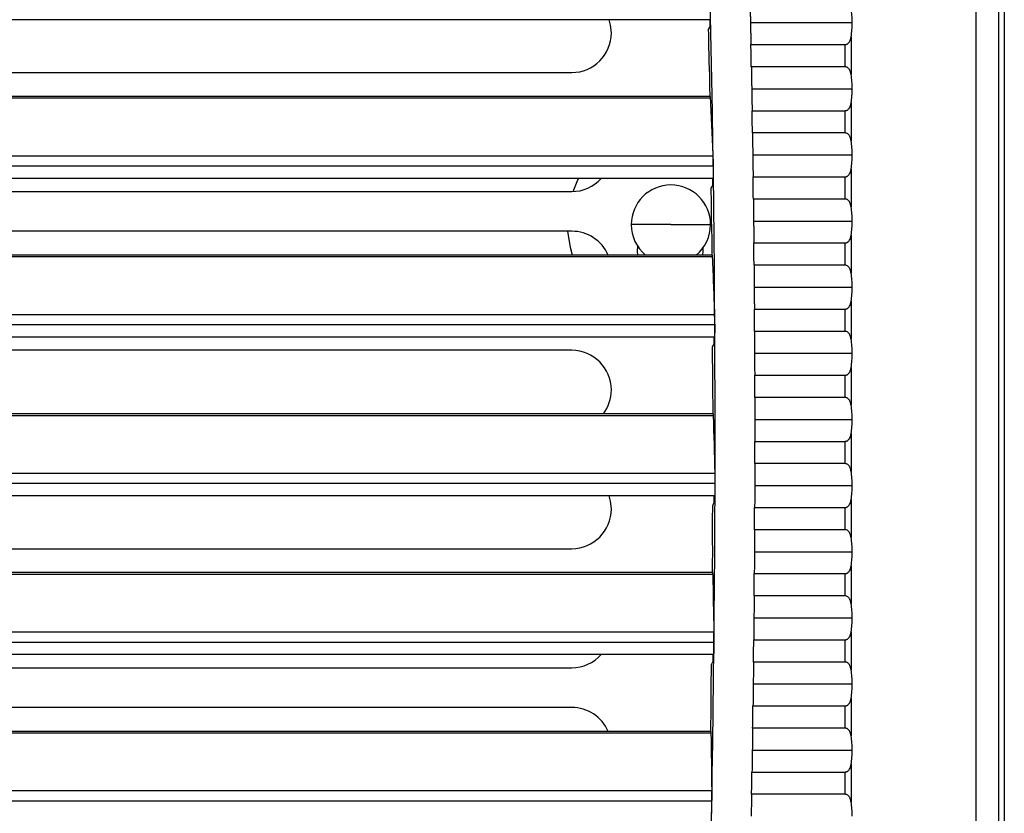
# Model space of a CAD drawing. Header units: millimetres. Extents: x 0 to 2794, y 0 to 2159.
# Tile 31 of 66: x 1205 to 1298, y 1434 to 1509. Entities that reach past the tile are written whole.
import ezdxf

# ---------------------------------------------------------------- set-up
doc = ezdxf.new("R2010")
doc.units = ezdxf.units.MM
doc.header["$LTSCALE"] = 10

msp = doc.modelspace()

# ---------------------------------------------------------------- linework, layer by layer
for p, q in [((1297.496, 1788.063), (1297.496, 1247.938)), ((1298.039, 1788.063), (1298.039, 1247.938)), ((1295.333, 1689.945), (1295.333, 1264.758)), ((1270.253, 1508.679), (950.286, 1508.679)), ((1274.042, 1508.404), (1283.66, 1508.404)), ((1283.556, 1507.073), (1283.556, 1503.485)), ((1274.084, 1506.331), (1282.981, 1506.331)), ((1282.981, 1504.227), (1282.981, 1506.331)), ((1282.981, 1504.227), (1274.124, 1504.227)), ((1119.645, 1503.688), (1257.145, 1503.688)), ((1270.224, 1501.424), (1112.286, 1501.424)), ((1274.162, 1502.154), (1283.66, 1502.154)), ((1270.241, 1501.257), (1112.275, 1501.257)), ((1283.556, 1500.823), (1283.556, 1497.235)), ((1274.197, 1500.081), (1282.981, 1500.081)), ((1282.981, 1497.977), (1282.981, 1500.081)), ((1282.981, 1497.977), (1274.23, 1497.977)), ((950.049, 1495.826), (1270.49, 1495.826)), ((1274.261, 1495.904), (1283.66, 1495.904)), ((1270.514, 1494.832), (950.025, 1494.832)), ((1283.556, 1494.573), (1283.556, 1490.985)), ((1270.509, 1493.679), (950.03, 1493.679)), ((1274.289, 1493.831), (1282.981, 1493.831)), ((1282.981, 1491.727), (1282.981, 1493.831)), ((1119.645, 1492.438), (1257.145, 1492.438)), ((1282.981, 1491.727), (1274.315, 1491.727)), ((1266.52, 1489.313), (1262.77, 1489.313)), ((1266.52, 1489.313), (1270.27, 1489.313)), ((1274.339, 1489.654), (1283.66, 1489.654)), ((1257.145, 1488.688), (1119.645, 1488.688)), ((1274.361, 1487.581), (1282.981, 1487.581)), ((1282.981, 1485.477), (1282.981, 1487.581)), ((1283.556, 1488.323), (1283.556, 1484.735)), ((1263.361, 1487.292), (1263.324, 1486.813)), ((1263.324, 1486.813), (1263.348, 1486.424)), ((1269.55, 1486.424), (1269.574, 1486.813)), ((1269.574, 1486.813), (1269.559, 1487.117)), ((1270.437, 1486.257), (1112.275, 1486.257)), ((1270.422, 1486.424), (1112.286, 1486.424)), ((1282.981, 1485.477), (1274.38, 1485.477)), ((1274.397, 1483.404), (1283.66, 1483.404)), ((1283.556, 1482.073), (1283.556, 1478.485)), ((1274.411, 1481.331), (1282.981, 1481.331)), ((1282.981, 1479.227), (1282.981, 1481.331)), ((949.896, 1480.826), (1270.643, 1480.826)), ((1270.659, 1479.832), (949.88, 1479.832)), ((1282.981, 1479.227), (1274.424, 1479.227)), ((1270.645, 1478.679), (949.894, 1478.679)), ((1257.145, 1477.438), (1119.645, 1477.438)), ((1274.434, 1477.154), (1283.66, 1477.154)), ((1283.556, 1475.823), (1283.556, 1472.235)), ((1274.441, 1475.081), (1282.981, 1475.081)), ((1282.981, 1472.977), (1282.981, 1475.081)), ((1282.981, 1472.977), (1274.446, 1472.977)), ((1270.514, 1471.257), (1112.275, 1471.257)), ((1270.499, 1471.424), (1112.286, 1471.424)), ((1274.449, 1470.904), (1283.66, 1470.904)), ((1274.45, 1468.831), (1282.981, 1468.831)), ((1282.981, 1466.727), (1282.981, 1468.831)), ((1283.556, 1469.573), (1283.556, 1465.985)), ((1282.981, 1466.727), (1274.449, 1466.727)), ((949.863, 1465.826), (1270.676, 1465.826)), ((1270.684, 1464.832), (949.855, 1464.832)), ((1274.445, 1464.654), (1283.66, 1464.654)), ((1270.66, 1463.679), (949.879, 1463.679)), ((1283.556, 1463.323), (1283.556, 1459.735)), ((1274.438, 1462.581), (1282.981, 1462.581)), ((1282.981, 1460.477), (1282.981, 1462.581)), ((1282.981, 1460.477), (1274.43, 1460.477)), ((1119.645, 1458.688), (1257.145, 1458.688)), ((1274.419, 1458.404), (1283.66, 1458.404)), ((1283.556, 1457.073), (1283.556, 1453.485)), ((1270.47, 1456.257), (1112.275, 1456.257)), ((1270.457, 1456.424), (1112.286, 1456.424)), ((1274.406, 1456.331), (1282.981, 1456.331)), ((1282.981, 1454.227), (1282.981, 1456.331)), ((1282.981, 1454.227), (1274.39, 1454.227)), ((1274.373, 1452.154), (1283.66, 1452.154)), ((949.95, 1450.826), (1270.589, 1450.826)), ((1283.556, 1450.823), (1283.556, 1447.235)), ((1270.589, 1449.832), (949.95, 1449.832)), ((1274.353, 1450.081), (1282.981, 1450.081)), ((1282.981, 1447.977), (1282.981, 1450.081)), ((1270.556, 1448.679), (949.983, 1448.679)), ((1119.645, 1447.438), (1257.145, 1447.438)), ((1282.981, 1447.977), (1274.33, 1447.977)), ((1274.305, 1445.904), (1283.66, 1445.904)), ((1257.145, 1443.688), (1119.645, 1443.688)), ((1274.279, 1443.831), (1282.981, 1443.831)), ((1282.981, 1441.727), (1282.981, 1443.831)), ((1283.556, 1444.573), (1283.556, 1440.985)), ((1270.306, 1441.257), (1112.275, 1441.257)), ((1270.295, 1441.424), (1112.286, 1441.424)), ((1282.981, 1441.727), (1274.249, 1441.727)), ((1274.217, 1439.654), (1283.66, 1439.654)), ((1283.556, 1438.323), (1283.556, 1434.735)), ((1274.184, 1437.581), (1282.981, 1437.581)), ((1282.981, 1435.477), (1282.981, 1437.581)), ((950.158, 1435.826), (1270.381, 1435.826)), ((1282.981, 1435.477), (1274.147, 1435.477)), ((1270.374, 1434.832), (950.165, 1434.832))]:
    msp.add_line(p, q)
at = {"flags": 128}
for points in [[(1260.895, 1507.438), (1260.822, 1508.169), (1260.683, 1508.679)], [(1270.086, 1507.749), (1270.168, 1507.92), (1270.233, 1508.054)], [(1270.233, 1508.054), (1270.231, 1508.132), (1270.229, 1508.21), (1270.228, 1508.289), (1270.226, 1508.367), (1270.225, 1508.445), (1270.223, 1508.523), (1270.221, 1508.601), (1270.22, 1508.679)], [(1270.183, 1503.924), (1270.168, 1504.048), (1270.157, 1504.145)], [(1257.285, 1492.44), (1257.735, 1493.543), (1257.802, 1493.679)], [(1270.334, 1492.749), (1270.418, 1492.92), (1270.483, 1493.054)], [(1270.483, 1493.054), (1270.482, 1493.132), (1270.481, 1493.21), (1270.48, 1493.289), (1270.479, 1493.367), (1270.478, 1493.445), (1270.477, 1493.523), (1270.476, 1493.601), (1270.475, 1493.679)], [(1257.207, 1486.424), (1257.014, 1487.143), (1256.79, 1488.688)], [(1270.4, 1488.924), (1270.387, 1489.048), (1270.376, 1489.145)], [(1270.614, 1478.054), (1270.614, 1478.132), (1270.613, 1478.21), (1270.613, 1478.289), (1270.612, 1478.367), (1270.612, 1478.445), (1270.612, 1478.523), (1270.611, 1478.601), (1270.611, 1478.679)], [(1270.463, 1477.749), (1270.547, 1477.92), (1270.614, 1478.054)], [(1270.498, 1473.924), (1270.485, 1474.048), (1270.476, 1474.145)], [(1260.895, 1462.438), (1260.822, 1463.169), (1260.683, 1463.679)], [(1270.625, 1463.054), (1270.625, 1463.132), (1270.625, 1463.21), (1270.625, 1463.289), (1270.626, 1463.367), (1270.626, 1463.445), (1270.626, 1463.523), (1270.626, 1463.601), (1270.627, 1463.679)], [(1270.471, 1462.749), (1270.557, 1462.92), (1270.625, 1463.054)], [(1270.476, 1458.924), (1270.464, 1459.048), (1270.455, 1459.145)], [(1270.515, 1448.054), (1270.516, 1448.132), (1270.517, 1448.21), (1270.518, 1448.289), (1270.519, 1448.367), (1270.52, 1448.445), (1270.52, 1448.523), (1270.521, 1448.601), (1270.522, 1448.679)], [(1270.359, 1447.749), (1270.446, 1447.92), (1270.515, 1448.054)], [(1270.333, 1443.924), (1270.323, 1444.048), (1270.314, 1444.145)]]:
    msp.add_lwpolyline(points, dxfattribs=at)
for centre, radius, start, end in [((-604.3, 1469.227), 1875, 354.376187, 6.046372), ((1257.145, 1507.438), 3.75, 270, 0), ((-604.3, 1469.227), 1874.782, 1.067198, 1.177357), ((-604.3, 1469.227), 1878.75, 1.067448, 1.131632), ((-604.3, 1469.227), 1874.804, 0.984034, 1.060449), ((-604.3, 1469.227), 1878.75, 0.876816, 0.940996), ((1257.145, 1496.188), 3.75, 270, 318.01134), ((1266.52, 1489.313), 3.75, 0, 180), ((-604.3, 1469.227), 1878.75, 0.686193, 0.75037), ((-604.3, 1469.227), 1874.782, 0.608728, 0.718874), ((1266.52, 1489.313), 3.75, 180, 230.37778), ((1266.52, 1489.313), 3.75, 309.62222, 0), ((1257.145, 1484.938), 3.75, 23.35336, 90), ((-604.3, 1469.227), 1874.804, 0.525579, 0.601985), ((-604.3, 1469.227), 1878.75, 0.495578, 0.559753), ((-604.3, 1469.227), 1878.75, 0.304969, 0.369142), ((1257.145, 1473.688), 3.75, 0, 90), ((-604.3, 1469.227), 1874.782, 0.150297, 0.260436), ((-604.3, 1469.227), 1878.75, 0.114363, 0.178535), ((1257.145, 1473.688), 3.75, 322.87188, 0), ((-604.3, 1469.227), 1874.804, 0.067157, 0.14356), ((-604.3, 1469.227), 1878.75, 359.923758, 359.98793), ((1257.145, 1462.438), 3.75, 270, 0), ((-604.3, 1469.227), 1874.782, 359.691876, 359.802015), ((-604.3, 1469.227), 1878.75, 359.733152, 359.797325), ((-604.3, 1469.227), 1874.804, 359.60874, 359.685144), ((-604.3, 1469.227), 1878.75, 359.542544, 359.606717), ((-604.3, 1469.227), 1878.75, 359.35193, 359.416106), ((1257.145, 1451.188), 3.75, 270, 318.01134), ((-604.3, 1469.227), 1874.782, 359.233435, 359.343582), ((1257.145, 1439.938), 3.75, 23.35336, 90), ((-604.3, 1469.227), 1874.804, 359.150298, 359.226708), ((-604.3, 1469.227), 1878.75, 359.161309, 359.225487), ((-604.3, 1469.227), 1878.75, 358.970679, 359.034861)]:
    msp.add_arc(centre, radius, start, end)
for points, knots in [([(1273.997, 1510.477), (1273.998, 1510.426), (1274.001, 1510.312), (1274.005, 1510.114), (1274.011, 1509.87), (1274.017, 1509.576), (1274.024, 1509.231), (1274.033, 1508.835), (1274.039, 1508.553), (1274.042, 1508.404)], [0, 0, 0, 0, 0.082811, 0.185645, 0.308498, 0.451364, 0.614241, 0.797122, 1, 1, 1, 1]), ([(1274.042, 1508.404), (1274.043, 1508.33), (1274.046, 1508.185), (1274.051, 1507.971), (1274.055, 1507.765), (1274.059, 1507.569), (1274.063, 1507.381), (1274.066, 1507.203), (1274.07, 1507.034), (1274.073, 1506.875), (1274.076, 1506.726), (1274.079, 1506.586), (1274.081, 1506.454), (1274.083, 1506.372), (1274.084, 1506.331)], [0, 0, 0, 0, 0.100881, 0.1985718, 0.2930723, 0.3843823, 0.4725018, 0.5574308, 0.6391692, 0.717717, 0.7930739, 0.8652401, 0.9342155, 1, 1, 1, 1]), ([(1282.981, 1506.331), (1283.003, 1506.332), (1283.048, 1506.334), (1283.113, 1506.351), (1283.175, 1506.377), (1283.249, 1506.421), (1283.329, 1506.494), (1283.422, 1506.623), (1283.506, 1506.816), (1283.538, 1506.982), (1283.556, 1507.073)], [0, 0, 0, 0, 0.0608704, 0.1216521, 0.1843187, 0.2506761, 0.3690545, 0.5009893, 0.7284807, 1, 1, 1, 1]), ([(1274.124, 1504.227), (1274.125, 1504.179), (1274.127, 1504.071), (1274.131, 1503.881), (1274.135, 1503.641), (1274.141, 1503.348), (1274.147, 1503), (1274.154, 1502.596), (1274.159, 1502.307), (1274.162, 1502.154)], [0, 0, 0, 0, 0.0772228, 0.1763319, 0.2973234, 0.4401923, 0.6049326, 0.7915378, 1, 1, 1, 1]), ([(1283.556, 1503.485), (1283.548, 1503.533), (1283.531, 1503.624), (1283.496, 1503.75), (1283.454, 1503.861), (1283.399, 1503.967), (1283.329, 1504.064), (1283.234, 1504.15), (1283.118, 1504.214), (1283.026, 1504.223), (1282.981, 1504.227)], [0, 0, 0, 0, 0.141663, 0.271565, 0.390457, 0.499316, 0.630916, 0.749123, 0.878286, 1, 1, 1, 1]), ([(1270.227, 1501.424), (1270.228, 1501.423), (1270.229, 1501.422), (1270.231, 1501.407), (1270.234, 1501.379), (1270.237, 1501.334), (1270.24, 1501.283), (1270.241, 1501.257)], [0, 0, 0, 0, 0.165265, 0.331024, 0.498529, 0.749068, 1, 1, 1, 1]), ([(1274.162, 1502.154), (1274.163, 1502.081), (1274.165, 1501.937), (1274.169, 1501.725), (1274.173, 1501.521), (1274.176, 1501.325), (1274.179, 1501.138), (1274.182, 1500.96), (1274.185, 1500.791), (1274.188, 1500.631), (1274.19, 1500.481), (1274.193, 1500.339), (1274.195, 1500.206), (1274.196, 1500.122), (1274.197, 1500.081)], [0, 0, 0, 0, 0.099824, 0.19665, 0.290478, 0.381307, 0.469138, 0.553971, 0.635806, 0.714642, 0.790479, 0.863318, 0.933158, 1, 1, 1, 1]), ([(1282.981, 1500.081), (1283.003, 1500.082), (1283.048, 1500.084), (1283.113, 1500.101), (1283.175, 1500.127), (1283.249, 1500.171), (1283.329, 1500.244), (1283.422, 1500.373), (1283.506, 1500.566), (1283.538, 1500.732), (1283.556, 1500.823)], [0, 0, 0, 0, 0.0608704, 0.1216521, 0.1843187, 0.2506761, 0.3690545, 0.5009893, 0.7284807, 1, 1, 1, 1]), ([(1283.556, 1497.235), (1283.548, 1497.283), (1283.531, 1497.374), (1283.496, 1497.5), (1283.454, 1497.611), (1283.399, 1497.717), (1283.329, 1497.814), (1283.234, 1497.9), (1283.118, 1497.964), (1283.026, 1497.973), (1282.981, 1497.977)], [0, 0, 0, 0, 0.1416631, 0.2715652, 0.3904567, 0.4993164, 0.6309156, 0.7491233, 0.8782856, 1, 1, 1, 1]), ([(1270.49, 1495.826), (1270.491, 1495.805), (1270.493, 1495.763), (1270.496, 1495.687), (1270.498, 1495.603), (1270.501, 1495.509), (1270.504, 1495.4), (1270.507, 1495.274), (1270.51, 1495.132), (1270.512, 1494.983), (1270.514, 1494.883), (1270.514, 1494.832)], [0, 0, 0, 0, 0.100601, 0.1998666, 0.2988434, 0.3985875, 0.5001306, 0.6237818, 0.7503513, 0.8744548, 1, 1, 1, 1]), ([(1274.261, 1495.904), (1274.262, 1495.832), (1274.264, 1495.69), (1274.267, 1495.48), (1274.27, 1495.278), (1274.272, 1495.084), (1274.275, 1494.898), (1274.277, 1494.72), (1274.28, 1494.55), (1274.282, 1494.389), (1274.284, 1494.237), (1274.286, 1494.094), (1274.287, 1493.959), (1274.289, 1493.873), (1274.289, 1493.831)], [0, 0, 0, 0, 0.09841, 0.19408, 0.287008, 0.377195, 0.46464, 0.549344, 0.631307, 0.710529, 0.787009, 0.860747, 0.931745, 1, 1, 1, 1]), ([(1270.514, 1494.832), (1270.515, 1494.794), (1270.516, 1494.719), (1270.517, 1494.606), (1270.518, 1494.496), (1270.519, 1494.354), (1270.52, 1494.186), (1270.519, 1494.012), (1270.518, 1493.867), (1270.516, 1493.762), (1270.513, 1493.692), (1270.51, 1493.683), (1270.509, 1493.679)], [0, 0, 0, 0, 0.062285, 0.124356, 0.186793, 0.250165, 0.373586, 0.499918, 0.622454, 0.749203, 0.874534, 1, 1, 1, 1]), ([(1282.981, 1493.831), (1283.003, 1493.832), (1283.048, 1493.834), (1283.113, 1493.851), (1283.175, 1493.877), (1283.249, 1493.921), (1283.329, 1493.994), (1283.422, 1494.123), (1283.506, 1494.316), (1283.538, 1494.482), (1283.556, 1494.573)], [0, 0, 0, 0, 0.0608704, 0.1216521, 0.1843187, 0.2506761, 0.3690545, 0.5009893, 0.7284807, 1, 1, 1, 1]), ([(1283.556, 1490.985), (1283.548, 1491.033), (1283.531, 1491.124), (1283.496, 1491.25), (1283.454, 1491.361), (1283.399, 1491.467), (1283.329, 1491.564), (1283.234, 1491.65), (1283.118, 1491.714), (1283.026, 1491.723), (1282.981, 1491.727)], [0, 0, 0, 0, 0.141663, 0.271565, 0.390457, 0.499316, 0.630916, 0.749123, 0.878286, 1, 1, 1, 1]), ([(1274.339, 1489.654), (1274.34, 1489.583), (1274.341, 1489.444), (1274.344, 1489.238), (1274.346, 1489.039), (1274.348, 1488.846), (1274.35, 1488.661), (1274.352, 1488.483), (1274.353, 1488.313), (1274.355, 1488.151), (1274.356, 1487.997), (1274.358, 1487.851), (1274.359, 1487.712), (1274.36, 1487.624), (1274.361, 1487.581)], [0, 0, 0, 0, 0.096423, 0.190466, 0.282129, 0.371413, 0.458316, 0.54284, 0.624983, 0.704747, 0.78213, 0.857134, 0.929757, 1, 1, 1, 1]), ([(1282.981, 1487.581), (1283.003, 1487.582), (1283.048, 1487.584), (1283.113, 1487.601), (1283.175, 1487.627), (1283.249, 1487.671), (1283.329, 1487.744), (1283.422, 1487.873), (1283.506, 1488.066), (1283.538, 1488.232), (1283.556, 1488.323)], [0, 0, 0, 0, 0.06087, 0.121652, 0.184319, 0.250676, 0.369054, 0.500989, 0.728481, 1, 1, 1, 1]), ([(1270.425, 1486.424), (1270.426, 1486.423), (1270.427, 1486.422), (1270.429, 1486.407), (1270.431, 1486.379), (1270.434, 1486.334), (1270.436, 1486.283), (1270.437, 1486.257)], [0, 0, 0, 0, 0.165267, 0.331026, 0.498528, 0.749071, 1, 1, 1, 1]), ([(1283.556, 1484.735), (1283.548, 1484.783), (1283.531, 1484.874), (1283.496, 1485), (1283.454, 1485.111), (1283.399, 1485.217), (1283.329, 1485.314), (1283.234, 1485.4), (1283.118, 1485.464), (1283.026, 1485.473), (1282.981, 1485.477)], [0, 0, 0, 0, 0.141663, 0.271565, 0.390457, 0.499316, 0.630916, 0.749123, 0.878286, 1, 1, 1, 1]), ([(1274.397, 1483.404), (1274.397, 1483.329), (1274.398, 1483.182), (1274.4, 1482.964), (1274.402, 1482.752), (1274.403, 1482.547), (1274.404, 1482.349), (1274.406, 1482.159), (1274.407, 1481.977), (1274.408, 1481.803), (1274.409, 1481.638), (1274.41, 1481.48), (1274.411, 1481.38), (1274.411, 1481.331)], [0, 0, 0, 0, 0.101825, 0.201467, 0.298926, 0.394202, 0.487294, 0.578203, 0.666929, 0.753472, 0.837831, 0.920007, 1, 1, 1, 1]), ([(1282.981, 1481.331), (1283.003, 1481.332), (1283.048, 1481.334), (1283.113, 1481.351), (1283.175, 1481.377), (1283.249, 1481.421), (1283.329, 1481.494), (1283.422, 1481.623), (1283.506, 1481.816), (1283.538, 1481.982), (1283.556, 1482.073)], [0, 0, 0, 0, 0.06087, 0.121652, 0.184319, 0.250676, 0.369054, 0.500989, 0.728481, 1, 1, 1, 1]), ([(1270.643, 1480.826), (1270.644, 1480.805), (1270.645, 1480.763), (1270.647, 1480.687), (1270.649, 1480.603), (1270.651, 1480.509), (1270.653, 1480.4), (1270.655, 1480.274), (1270.657, 1480.132), (1270.658, 1479.983), (1270.659, 1479.883), (1270.659, 1479.832)], [0, 0, 0, 0, 0.100603, 0.199869, 0.298846, 0.398589, 0.500131, 0.623781, 0.75035, 0.874453, 1, 1, 1, 1]), ([(1270.659, 1479.832), (1270.659, 1479.794), (1270.66, 1479.719), (1270.66, 1479.606), (1270.66, 1479.496), (1270.66, 1479.354), (1270.659, 1479.186), (1270.658, 1479.012), (1270.655, 1478.867), (1270.652, 1478.762), (1270.649, 1478.692), (1270.646, 1478.683), (1270.645, 1478.679)], [0, 0, 0, 0, 0.062284, 0.124354, 0.186791, 0.250165, 0.373585, 0.499918, 0.622454, 0.749203, 0.874535, 1, 1, 1, 1]), ([(1283.556, 1478.485), (1283.548, 1478.533), (1283.531, 1478.624), (1283.496, 1478.75), (1283.454, 1478.861), (1283.399, 1478.967), (1283.329, 1479.064), (1283.234, 1479.15), (1283.118, 1479.214), (1283.026, 1479.223), (1282.981, 1479.227)], [0, 0, 0, 0, 0.141663, 0.271565, 0.390457, 0.499316, 0.630916, 0.749123, 0.878286, 1, 1, 1, 1]), ([(1282.981, 1475.081), (1283.003, 1475.082), (1283.048, 1475.084), (1283.113, 1475.101), (1283.175, 1475.127), (1283.249, 1475.171), (1283.329, 1475.244), (1283.422, 1475.373), (1283.506, 1475.566), (1283.538, 1475.732), (1283.556, 1475.823)], [0, 0, 0, 0, 0.06087, 0.121652, 0.184319, 0.250676, 0.369054, 0.500989, 0.728481, 1, 1, 1, 1]), ([(1283.556, 1472.235), (1283.548, 1472.283), (1283.531, 1472.374), (1283.496, 1472.5), (1283.454, 1472.611), (1283.399, 1472.717), (1283.329, 1472.814), (1283.234, 1472.9), (1283.118, 1472.964), (1283.026, 1472.973), (1282.981, 1472.977)], [0, 0, 0, 0, 0.141663, 0.271565, 0.390457, 0.499316, 0.630916, 0.749123, 0.878286, 1, 1, 1, 1]), ([(1270.503, 1471.424), (1270.503, 1471.423), (1270.504, 1471.422), (1270.506, 1471.407), (1270.509, 1471.379), (1270.511, 1471.334), (1270.513, 1471.283), (1270.514, 1471.257)], [0, 0, 0, 0, 0.165269, 0.331027, 0.498527, 0.749072, 1, 1, 1, 1]), ([(1282.981, 1468.831), (1283.003, 1468.832), (1283.048, 1468.834), (1283.113, 1468.851), (1283.175, 1468.877), (1283.249, 1468.921), (1283.329, 1468.994), (1283.422, 1469.123), (1283.506, 1469.316), (1283.538, 1469.482), (1283.556, 1469.573)], [0, 0, 0, 0, 0.06087, 0.121652, 0.184319, 0.250676, 0.369054, 0.500989, 0.728481, 1, 1, 1, 1]), ([(1283.556, 1465.985), (1283.548, 1466.033), (1283.531, 1466.124), (1283.496, 1466.25), (1283.454, 1466.361), (1283.399, 1466.467), (1283.329, 1466.564), (1283.234, 1466.65), (1283.118, 1466.714), (1283.026, 1466.723), (1282.981, 1466.727)], [0, 0, 0, 0, 0.141663, 0.271565, 0.390457, 0.499316, 0.630916, 0.749123, 0.878286, 1, 1, 1, 1]), ([(1270.676, 1465.826), (1270.676, 1465.805), (1270.678, 1465.763), (1270.679, 1465.687), (1270.68, 1465.603), (1270.682, 1465.509), (1270.683, 1465.4), (1270.683, 1465.274), (1270.684, 1465.132), (1270.684, 1464.983), (1270.684, 1464.883), (1270.684, 1464.832)], [0, 0, 0, 0, 0.100604, 0.19987, 0.298846, 0.398589, 0.500131, 0.623779, 0.750348, 0.874451, 1, 1, 1, 1]), ([(1270.684, 1464.832), (1270.684, 1464.794), (1270.684, 1464.719), (1270.683, 1464.606), (1270.682, 1464.496), (1270.681, 1464.354), (1270.679, 1464.186), (1270.676, 1464.012), (1270.672, 1463.867), (1270.668, 1463.762), (1270.664, 1463.692), (1270.662, 1463.683), (1270.66, 1463.679)], [0, 0, 0, 0, 0.062282, 0.124352, 0.18679, 0.250165, 0.373584, 0.499918, 0.622455, 0.749203, 0.874536, 1, 1, 1, 1]), ([(1282.981, 1462.581), (1283.003, 1462.582), (1283.048, 1462.584), (1283.113, 1462.601), (1283.175, 1462.627), (1283.249, 1462.671), (1283.329, 1462.744), (1283.422, 1462.873), (1283.506, 1463.066), (1283.538, 1463.232), (1283.556, 1463.323)], [0, 0, 0, 0, 0.06087, 0.121652, 0.184319, 0.250676, 0.369054, 0.500989, 0.728481, 1, 1, 1, 1]), ([(1274.43, 1460.477), (1274.43, 1460.415), (1274.429, 1460.288), (1274.428, 1460.088), (1274.427, 1459.876), (1274.426, 1459.654), (1274.425, 1459.421), (1274.423, 1459.179), (1274.422, 1458.927), (1274.421, 1458.668), (1274.42, 1458.493), (1274.419, 1458.404)], [0, 0, 0, 0, 0.101091, 0.204688, 0.310789, 0.419395, 0.530507, 0.644123, 0.760244, 0.87887, 1, 1, 1, 1]), ([(1283.556, 1459.735), (1283.548, 1459.783), (1283.531, 1459.874), (1283.496, 1460), (1283.454, 1460.111), (1283.399, 1460.217), (1283.329, 1460.314), (1283.234, 1460.4), (1283.118, 1460.464), (1283.026, 1460.473), (1282.981, 1460.477)], [0, 0, 0, 0, 0.141663, 0.271565, 0.390457, 0.499316, 0.630916, 0.749123, 0.878286, 1, 1, 1, 1]), ([(1282.981, 1456.331), (1283.003, 1456.332), (1283.048, 1456.334), (1283.113, 1456.351), (1283.175, 1456.377), (1283.249, 1456.421), (1283.329, 1456.494), (1283.422, 1456.623), (1283.506, 1456.816), (1283.538, 1456.982), (1283.556, 1457.073)], [0, 0, 0, 0, 0.0608704, 0.1216521, 0.1843187, 0.2506761, 0.3690545, 0.5009893, 0.7284807, 1, 1, 1, 1]), ([(1270.46, 1456.424), (1270.461, 1456.423), (1270.462, 1456.422), (1270.464, 1456.407), (1270.466, 1456.379), (1270.468, 1456.334), (1270.469, 1456.283), (1270.47, 1456.257)], [0, 0, 0, 0, 0.16527, 0.331028, 0.498526, 0.749073, 1, 1, 1, 1]), ([(1274.39, 1454.227), (1274.39, 1454.168), (1274.389, 1454.047), (1274.387, 1453.854), (1274.386, 1453.648), (1274.384, 1453.429), (1274.382, 1453.197), (1274.38, 1452.952), (1274.377, 1452.696), (1274.375, 1452.428), (1274.373, 1452.246), (1274.373, 1452.154)], [0, 0, 0, 0, 0.09605, 0.195866, 0.299447, 0.406793, 0.517905, 0.632781, 0.751423, 0.873829, 1, 1, 1, 1]), ([(1283.556, 1453.485), (1283.548, 1453.533), (1283.531, 1453.624), (1283.496, 1453.75), (1283.454, 1453.861), (1283.399, 1453.967), (1283.329, 1454.064), (1283.234, 1454.15), (1283.118, 1454.214), (1283.026, 1454.223), (1282.981, 1454.227)], [0, 0, 0, 0, 0.141663, 0.271565, 0.390457, 0.499316, 0.630916, 0.749123, 0.878286, 1, 1, 1, 1]), ([(1270.589, 1450.826), (1270.589, 1450.805), (1270.59, 1450.763), (1270.591, 1450.687), (1270.591, 1450.603), (1270.592, 1450.509), (1270.592, 1450.4), (1270.592, 1450.274), (1270.591, 1450.131), (1270.59, 1449.983), (1270.589, 1449.883), (1270.589, 1449.832)], [0, 0, 0, 0, 0.100603, 0.199869, 0.298845, 0.398588, 0.500132, 0.623778, 0.750347, 0.874449, 1, 1, 1, 1]), ([(1282.981, 1450.081), (1283.003, 1450.082), (1283.048, 1450.084), (1283.113, 1450.101), (1283.175, 1450.127), (1283.249, 1450.171), (1283.329, 1450.244), (1283.422, 1450.373), (1283.506, 1450.566), (1283.538, 1450.732), (1283.556, 1450.823)], [0, 0, 0, 0, 0.0608704, 0.1216521, 0.1843187, 0.2506761, 0.3690545, 0.5009893, 0.7284807, 1, 1, 1, 1]), ([(1270.589, 1449.832), (1270.589, 1449.794), (1270.588, 1449.719), (1270.586, 1449.606), (1270.584, 1449.496), (1270.582, 1449.354), (1270.579, 1449.186), (1270.574, 1449.012), (1270.569, 1448.867), (1270.565, 1448.762), (1270.56, 1448.692), (1270.557, 1448.683), (1270.556, 1448.679)], [0, 0, 0, 0, 0.062281, 0.124351, 0.186789, 0.250165, 0.373584, 0.499918, 0.622456, 0.749203, 0.874537, 1, 1, 1, 1]), ([(1274.33, 1447.977), (1274.329, 1447.92), (1274.328, 1447.802), (1274.326, 1447.614), (1274.324, 1447.412), (1274.321, 1447.195), (1274.318, 1446.963), (1274.315, 1446.717), (1274.312, 1446.457), (1274.309, 1446.185), (1274.307, 1445.999), (1274.305, 1445.904)], [0, 0, 0, 0, 0.0928795, 0.1903174, 0.2923133, 0.3988673, 0.509979, 0.6256483, 0.7458751, 0.870659, 1, 1, 1, 1]), ([(1283.556, 1447.235), (1283.548, 1447.283), (1283.531, 1447.374), (1283.496, 1447.5), (1283.454, 1447.611), (1283.399, 1447.717), (1283.329, 1447.814), (1283.234, 1447.9), (1283.118, 1447.964), (1283.026, 1447.973), (1282.981, 1447.977)], [0, 0, 0, 0, 0.141663, 0.271565, 0.390457, 0.499316, 0.630916, 0.749123, 0.878286, 1, 1, 1, 1]), ([(1282.981, 1443.831), (1283.003, 1443.832), (1283.048, 1443.834), (1283.113, 1443.851), (1283.175, 1443.877), (1283.249, 1443.921), (1283.329, 1443.994), (1283.422, 1444.123), (1283.506, 1444.316), (1283.538, 1444.482), (1283.556, 1444.573)], [0, 0, 0, 0, 0.0608704, 0.1216521, 0.1843187, 0.2506761, 0.3690545, 0.5009893, 0.7284807, 1, 1, 1, 1]), ([(1270.298, 1441.424), (1270.298, 1441.423), (1270.3, 1441.422), (1270.301, 1441.407), (1270.303, 1441.379), (1270.305, 1441.334), (1270.306, 1441.283), (1270.306, 1441.257)], [0, 0, 0, 0, 0.16527, 0.331027, 0.498524, 0.749074, 1, 1, 1, 1]), ([(1274.249, 1441.727), (1274.248, 1441.671), (1274.246, 1441.556), (1274.244, 1441.371), (1274.241, 1441.172), (1274.237, 1440.956), (1274.234, 1440.724), (1274.23, 1440.477), (1274.226, 1440.215), (1274.222, 1439.939), (1274.219, 1439.75), (1274.217, 1439.654)], [0, 0, 0, 0, 0.090701, 0.186505, 0.287412, 0.393422, 0.504534, 0.620748, 0.742064, 0.868481, 1, 1, 1, 1]), ([(1283.556, 1440.985), (1283.548, 1441.033), (1283.531, 1441.124), (1283.496, 1441.25), (1283.454, 1441.361), (1283.399, 1441.467), (1283.329, 1441.564), (1283.234, 1441.65), (1283.118, 1441.714), (1283.026, 1441.723), (1282.981, 1441.727)], [0, 0, 0, 0, 0.1416631, 0.2715652, 0.3904567, 0.4993164, 0.6309156, 0.7491233, 0.8782856, 1, 1, 1, 1]), ([(1282.981, 1437.581), (1283.003, 1437.582), (1283.048, 1437.584), (1283.113, 1437.601), (1283.175, 1437.627), (1283.249, 1437.671), (1283.329, 1437.744), (1283.422, 1437.873), (1283.506, 1438.066), (1283.538, 1438.232), (1283.556, 1438.323)], [0, 0, 0, 0, 0.06087, 0.121652, 0.184319, 0.250676, 0.369054, 0.500989, 0.728481, 1, 1, 1, 1]), ([(1270.381, 1435.826), (1270.382, 1435.805), (1270.382, 1435.763), (1270.382, 1435.687), (1270.382, 1435.603), (1270.382, 1435.509), (1270.381, 1435.4), (1270.38, 1435.274), (1270.379, 1435.131), (1270.376, 1434.983), (1270.375, 1434.883), (1270.374, 1434.832)], [0, 0, 0, 0, 0.1006016, 0.1998662, 0.2988421, 0.3985864, 0.5001324, 0.6237762, 0.7503453, 0.8744472, 1, 1, 1, 1]), ([(1274.147, 1435.477), (1274.146, 1435.415), (1274.144, 1435.286), (1274.14, 1435.078), (1274.136, 1434.849), (1274.131, 1434.599), (1274.126, 1434.329), (1274.121, 1434.037), (1274.115, 1433.727), (1274.111, 1433.513), (1274.109, 1433.404)], [0, 0, 0, 0, 0.10064, 0.208241, 0.322802, 0.444323, 0.572804, 0.708244, 0.850643, 1, 1, 1, 1]), ([(1283.556, 1434.735), (1283.548, 1434.783), (1283.531, 1434.874), (1283.496, 1435), (1283.454, 1435.111), (1283.399, 1435.217), (1283.329, 1435.314), (1283.234, 1435.4), (1283.118, 1435.464), (1283.026, 1435.473), (1282.981, 1435.477)], [0, 0, 0, 0, 0.141663, 0.271565, 0.390457, 0.499316, 0.630916, 0.749123, 0.878286, 1, 1, 1, 1]), ([(1270.374, 1434.832), (1270.373, 1434.794), (1270.372, 1434.719), (1270.369, 1434.606), (1270.367, 1434.496), (1270.363, 1434.354), (1270.358, 1434.186), (1270.352, 1434.012), (1270.347, 1433.867), (1270.341, 1433.762), (1270.336, 1433.692), (1270.333, 1433.683), (1270.332, 1433.679)], [0, 0, 0, 0, 0.06228, 0.12435, 0.186788, 0.250165, 0.373584, 0.499918, 0.622457, 0.749203, 0.87454, 1, 1, 1, 1])]:
    msp.add_open_spline(points, degree=3, knots=knots)
for points in [[(1283.66, 1508.404), (1283.66, 1508.855), (1283.624, 1509.313), (1283.556, 1509.735)], [(1283.556, 1507.073), (1283.624, 1507.495), (1283.66, 1507.953), (1283.66, 1508.404)], [(1283.66, 1502.154), (1283.66, 1502.605), (1283.624, 1503.063), (1283.556, 1503.485)], [(1283.556, 1500.823), (1283.624, 1501.245), (1283.66, 1501.703), (1283.66, 1502.154)], [(1270.241, 1501.257), (1270.327, 1499.447), (1270.41, 1497.637), (1270.49, 1495.826)], [(1274.23, 1497.977), (1274.24, 1497.367), (1274.251, 1496.636), (1274.261, 1495.904)], [(1283.66, 1495.904), (1283.66, 1496.355), (1283.624, 1496.813), (1283.556, 1497.235)], [(1283.556, 1494.573), (1283.624, 1494.995), (1283.66, 1495.453), (1283.66, 1495.904)], [(1274.315, 1491.727), (1274.323, 1491.117), (1274.331, 1490.386), (1274.339, 1489.654)], [(1283.66, 1489.654), (1283.66, 1490.105), (1283.624, 1490.563), (1283.556, 1490.985)], [(1283.556, 1488.323), (1283.624, 1488.745), (1283.66, 1489.203), (1283.66, 1489.654)], [(1270.437, 1486.257), (1270.509, 1484.447), (1270.577, 1482.637), (1270.643, 1480.826)], [(1274.38, 1485.477), (1274.386, 1484.867), (1274.391, 1484.136), (1274.397, 1483.404)], [(1283.66, 1483.404), (1283.66, 1483.855), (1283.624, 1484.313), (1283.556, 1484.735)], [(1283.556, 1482.073), (1283.624, 1482.495), (1283.66, 1482.953), (1283.66, 1483.404)], [(1274.424, 1479.227), (1274.427, 1478.617), (1274.43, 1477.886), (1274.434, 1477.154)], [(1283.66, 1477.154), (1283.66, 1477.605), (1283.624, 1478.063), (1283.556, 1478.485)], [(1274.434, 1477.154), (1274.436, 1476.422), (1274.439, 1475.691), (1274.441, 1475.081)], [(1283.556, 1475.823), (1283.624, 1476.245), (1283.66, 1476.703), (1283.66, 1477.154)], [(1274.446, 1472.977), (1274.447, 1472.367), (1274.448, 1471.636), (1274.449, 1470.904)], [(1283.66, 1470.904), (1283.66, 1471.355), (1283.624, 1471.813), (1283.556, 1472.235)], [(1270.514, 1471.257), (1270.57, 1469.447), (1270.624, 1467.637), (1270.676, 1465.826)], [(1274.449, 1470.904), (1274.45, 1470.172), (1274.45, 1469.441), (1274.45, 1468.831)], [(1283.556, 1469.573), (1283.624, 1469.995), (1283.66, 1470.453), (1283.66, 1470.904)], [(1274.449, 1466.727), (1274.447, 1466.117), (1274.446, 1465.386), (1274.445, 1464.654)], [(1283.66, 1464.654), (1283.66, 1465.105), (1283.624, 1465.563), (1283.556, 1465.985)], [(1274.445, 1464.654), (1274.443, 1463.922), (1274.441, 1463.191), (1274.438, 1462.581)], [(1283.556, 1463.323), (1283.624, 1463.745), (1283.66, 1464.203), (1283.66, 1464.654)], [(1283.66, 1458.404), (1283.66, 1458.855), (1283.624, 1459.313), (1283.556, 1459.735)], [(1274.419, 1458.404), (1274.415, 1457.672), (1274.41, 1456.941), (1274.406, 1456.331)], [(1283.556, 1457.073), (1283.624, 1457.495), (1283.66, 1457.953), (1283.66, 1458.404)], [(1270.47, 1456.257), (1270.512, 1454.447), (1270.552, 1452.636), (1270.589, 1450.826)], [(1283.66, 1452.154), (1283.66, 1452.605), (1283.624, 1453.063), (1283.556, 1453.485)], [(1274.373, 1452.154), (1274.366, 1451.422), (1274.359, 1450.691), (1274.353, 1450.081)], [(1283.556, 1450.823), (1283.624, 1451.245), (1283.66, 1451.703), (1283.66, 1452.154)], [(1283.66, 1445.904), (1283.66, 1446.355), (1283.624, 1446.813), (1283.556, 1447.235)], [(1274.305, 1445.904), (1274.296, 1445.172), (1274.288, 1444.441), (1274.279, 1443.831)], [(1283.556, 1444.573), (1283.624, 1444.995), (1283.66, 1445.453), (1283.66, 1445.904)], [(1270.306, 1441.257), (1270.334, 1439.447), (1270.359, 1437.636), (1270.381, 1435.826)], [(1283.66, 1439.654), (1283.66, 1440.105), (1283.624, 1440.563), (1283.556, 1440.985)], [(1274.217, 1439.654), (1274.206, 1438.922), (1274.195, 1438.191), (1274.184, 1437.581)], [(1283.556, 1438.323), (1283.624, 1438.745), (1283.66, 1439.203), (1283.66, 1439.654)], [(1283.66, 1433.404), (1283.66, 1433.855), (1283.624, 1434.313), (1283.556, 1434.735)]]:
    msp.add_open_spline(points, degree=3)

doc.saveas('drawing.dxf')
